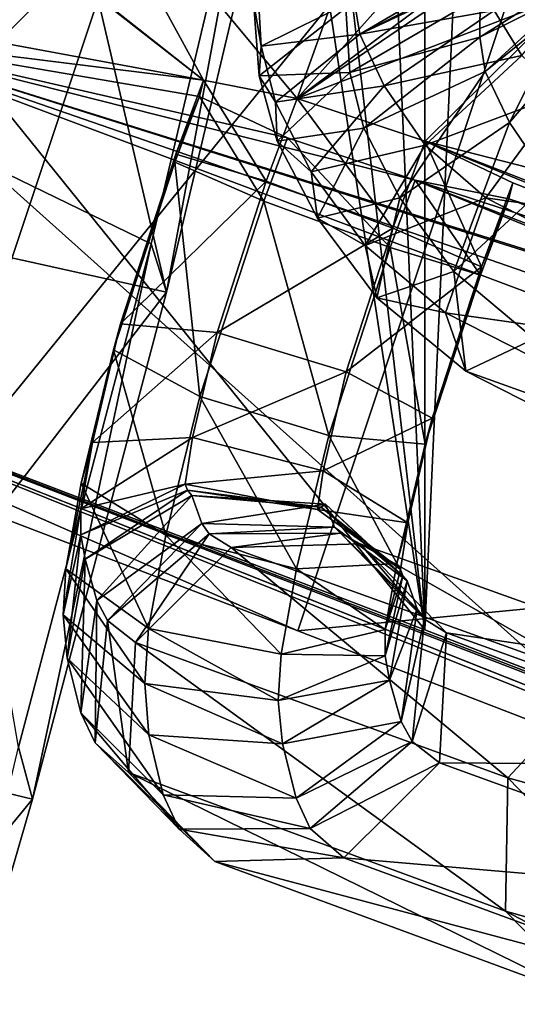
# Model space of a CAD drawing. Extents: x -0.191 to 0.191, y -0.114 to 0.126.
# Tile 56 of 74: x 0.08882 to 0.09024, y -0.05103 to -0.04824. Entities that reach past the tile are written whole.
import ezdxf

# ---------------------------------------------------------------- set-up
doc = ezdxf.new("R2010")
doc.units = 0
for name, color, linetype in [('Centauri.Fighter.Body', 7, 'CONTINUOUS'), ('Centauri.Fighter.Body.Beige', 7, 'CONTINUOUS'), ('Centauri.Fighter.Detail.Two', 7, 'CONTINUOUS'), ('Centauri.Fighter.Inset', 7, 'CONTINUOUS'), ('Centauri.Fighter.Weapon.Cooling.Tube', 7, 'CONTINUOUS')]:
    doc.layers.add(name, color=color, linetype=linetype)

msp = doc.modelspace()

# ---------------------------------------------------------------- linework, layer by layer
at = {"layer": 'Centauri.Fighter.Body'}
for points in [[(0.084222, 0.083015, 0.029656), (0.089974, 0.079753, 0.027518), (0.089974, -0.049971, 0.027518)], [(0.084222, 0.083015, 0.029656), (0.089974, -0.049971, 0.027518), (0.087623, -0.029621, 0.028392)], [(0.087085, -0.051137, 0.011352), (0.089928, 0.079782, 0.010452), (0.087085, 0.081393, 0.011352)], [(0.087085, -0.051137, 0.011352), (0.087085, 0.081393, 0.011352), (0.089928, 0.079782, 0.010452)], [(0.087085, -0.051137, 0.011352), (0.089928, 0.079782, 0.010452), (0.087085, 0.081393, 0.011352)], [(0.087085, -0.051137, 0.011352), (0.094105, 0.077119, 0.009129), (0.089928, 0.079782, 0.010452)], [(0.087085, -0.051137, 0.011352), (0.089928, 0.079782, 0.010452), (0.094105, 0.077119, 0.009129)], [(0.087085, -0.051137, 0.011352), (0.094105, 0.077119, 0.009129), (0.089928, 0.079782, 0.010452)], [(0.089974, -0.049971, 0.027518), (0.089974, 0.079753, 0.027518), (0.095671, 0.07612, 0.02524)], [(0.087085, -0.051137, 0.011352), (0.094105, -0.053769, 0.009129), (0.094105, 0.077119, 0.009129)], [(0.087085, -0.051137, 0.011352), (0.094105, 0.077119, 0.009129), (0.094105, -0.053769, 0.009129)], [(0.087085, -0.051137, 0.011352), (0.094105, -0.053769, 0.009129), (0.094105, 0.077119, 0.009129)], [(0.089974, -0.049971, 0.027518), (0.095671, 0.07612, 0.02524), (0.095671, -0.05217, 0.02524)], [(0.089974, -0.049971, 0.027518), (0.088185, -0.038255, 0.028183), (0.087623, -0.029621, 0.028392)], [(0.089974, -0.049971, 0.027518), (0.088375, -0.047989, 0.028113), (0.088185, -0.038255, 0.028183)], [(0.089974, -0.049971, 0.027518), (0.08835, -0.049351, 0.028122), (0.088375, -0.047989, 0.028113)]]:
    msp.add_3dface(points, dxfattribs=at)
at = {"layer": 'Centauri.Fighter.Body.Beige'}
for points in [[(0.089522, -0.046755, 0.026597), (0.087956, -0.046722, 0.022895), (0.087085, -0.049568, 0.02327)], [(0.089522, -0.046755, 0.026597), (0.087085, -0.049568, 0.02327), (0.088581, -0.04958, 0.026969)], [(0.090555, -0.04715, 0.026213), (0.089522, -0.046755, 0.026597), (0.088581, -0.04958, 0.026969)], [(0.090555, -0.04715, 0.026213), (0.088581, -0.04958, 0.026969), (0.089614, -0.049974, 0.026585)], [(0.096229, -0.049339, 0.023944), (0.090555, -0.04715, 0.026213), (0.089614, -0.049974, 0.026585)], [(0.088317, -0.048284, 0.011937), (0.094418, -0.053748, 0.010078), (0.087376, -0.051108, 0.012309)], [(0.088317, -0.048284, 0.011937), (0.095359, -0.050924, 0.009706), (0.094418, -0.053748, 0.010078)], [(0.087085, -0.048868, 0.028592), (0.089974, -0.049971, 0.027518), (0.095671, -0.05217, 0.02524)], [(0.087085, -0.048868, 0.028592), (0.095671, -0.05217, 0.02524), (0.101067, -0.054272, 0.022927)], [(0.087085, -0.048868, 0.028592), (0.101067, -0.054272, 0.022927), (0.101067, -0.054417, 0.021828)], [(0.087085, -0.048868, 0.028592), (0.101067, -0.054417, 0.021828), (0.100673, -0.054262, 0.022008)], [(0.087085, -0.048868, 0.028592), (0.100673, -0.054262, 0.022008), (0.095288, -0.052164, 0.024316)], [(0.087085, -0.048868, 0.028592), (0.095288, -0.052164, 0.024316), (0.089614, -0.049974, 0.026585)], [(0.087085, -0.048868, 0.028592), (0.089614, -0.049974, 0.026585), (0.088581, -0.04958, 0.026969)], [(0.096229, -0.049339, 0.023944), (0.089614, -0.049974, 0.026585), (0.095288, -0.052164, 0.024316)], [(0.099391, -0.055631, 0.008367), (0.087085, -0.051137, 0.011352), (0.087085, -0.051, 0.012393)], [(0.099391, -0.055631, 0.008367), (0.087085, -0.051, 0.012393), (0.087376, -0.051108, 0.012309)]]:
    msp.add_3dface(points, dxfattribs=at)
at = {"layer": 'Centauri.Fighter.Detail.Two'}
for points in [[(0.08979, -0.048282, 0.017858), (0.090105, -0.048096, 0.0179), (0.089774, -0.048185, 0.017875)], [(0.08979, -0.048282, 0.017858), (0.090138, -0.048106, 0.017902), (0.090105, -0.048096, 0.0179)], [(0.08979, -0.048282, 0.017858), (0.090134, -0.04812, 0.017902), (0.090138, -0.048106, 0.017902)], [(0.090171, -0.048214, 0.017878), (0.090134, -0.04812, 0.017902), (0.08979, -0.048282, 0.017858)], [(0.09013, -0.04829, 0.018804), (0.090131, -0.048175, 0.018816), (0.090408, -0.048113, 0.018559)], [(0.09013, -0.04829, 0.018804), (0.090408, -0.048113, 0.018559), (0.090394, -0.048159, 0.01856)], [(0.08951, -0.048316, 0.018119), (0.089499, -0.048132, 0.018144), (0.089488, -0.048189, 0.018522)], [(0.089774, -0.048185, 0.017875), (0.089499, -0.048132, 0.018144), (0.08951, -0.048316, 0.018119)], [(0.089761, -0.04839, 0.018776), (0.08975, -0.048207, 0.018801), (0.090131, -0.048175, 0.018816)], [(0.089761, -0.04839, 0.018776), (0.090131, -0.048175, 0.018816), (0.09013, -0.04829, 0.018804)], [(0.090145, -0.048387, 0.018787), (0.09013, -0.04829, 0.018804), (0.090394, -0.048159, 0.01856)], [(0.090145, -0.048387, 0.018787), (0.090394, -0.048159, 0.01856), (0.090385, -0.048195, 0.018559)], [(0.090249, -0.048342, 0.017833), (0.090398, -0.048158, 0.018169), (0.090171, -0.048214, 0.017878)], [(0.08951, -0.048316, 0.018119), (0.089488, -0.048189, 0.018522), (0.089504, -0.0484, 0.018492)], [(0.089504, -0.0484, 0.018492), (0.089488, -0.048189, 0.018522), (0.08975, -0.048207, 0.018801)], [(0.089504, -0.0484, 0.018492), (0.08975, -0.048207, 0.018801), (0.089761, -0.04839, 0.018776)], [(0.08979, -0.048282, 0.017858), (0.089774, -0.048185, 0.017875), (0.08951, -0.048316, 0.018119)], [(0.090214, -0.048532, 0.018744), (0.090145, -0.048387, 0.018787), (0.090385, -0.048195, 0.018559)], [(0.090214, -0.048532, 0.018744), (0.090385, -0.048195, 0.018559), (0.090422, -0.048288, 0.018534)], [(0.090171, -0.048214, 0.017878), (0.08979, -0.048282, 0.017858), (0.089859, -0.048428, 0.017815)], [(0.090249, -0.048342, 0.017833), (0.090171, -0.048214, 0.017878), (0.089859, -0.048428, 0.017815)], [(0.08979, -0.048282, 0.017858), (0.08951, -0.048316, 0.018119), (0.08955, -0.048474, 0.018086)], [(0.089859, -0.048428, 0.017815), (0.08979, -0.048282, 0.017858), (0.08955, -0.048474, 0.018086)], [(0.089801, -0.048548, 0.018742), (0.089761, -0.04839, 0.018776), (0.09013, -0.04829, 0.018804)], [(0.089801, -0.048548, 0.018742), (0.09013, -0.04829, 0.018804), (0.090145, -0.048387, 0.018787)], [(0.09033, -0.048701, 0.018681), (0.090214, -0.048532, 0.018744), (0.090422, -0.048288, 0.018534)], [(0.08955, -0.048474, 0.018086), (0.08951, -0.048316, 0.018119), (0.089504, -0.0484, 0.018492)], [(0.090249, -0.048342, 0.017833), (0.089859, -0.048428, 0.017815), (0.089975, -0.048596, 0.017752)], [(0.090365, -0.04845, 0.017777), (0.090249, -0.048342, 0.017833), (0.089975, -0.048596, 0.017752)], [(0.089555, -0.048585, 0.018452), (0.089504, -0.0484, 0.018492), (0.089761, -0.04839, 0.018776)], [(0.08955, -0.048474, 0.018086), (0.089504, -0.0484, 0.018492), (0.089555, -0.048585, 0.018452)], [(0.089555, -0.048585, 0.018452), (0.089761, -0.04839, 0.018776), (0.089801, -0.048548, 0.018742)], [(0.089903, -0.048746, 0.018681), (0.089801, -0.048548, 0.018742), (0.090145, -0.048387, 0.018787)], [(0.089903, -0.048746, 0.018681), (0.090145, -0.048387, 0.018787), (0.090214, -0.048532, 0.018744)], [(0.089268, -0.048622, 0.013584), (0.089335, -0.048458, 0.013192), (0.089346, -0.048412, 0.013573)], [(0.089524, -0.048699, 0.013858), (0.089268, -0.048622, 0.013584), (0.089346, -0.048412, 0.013573)], [(0.089524, -0.048699, 0.013858), (0.089346, -0.048412, 0.013573), (0.089612, -0.048464, 0.013845)], [(0.089859, -0.048428, 0.017815), (0.08955, -0.048474, 0.018086), (0.089652, -0.048672, 0.018024)], [(0.089975, -0.048596, 0.017752), (0.089859, -0.048428, 0.017815), (0.089652, -0.048672, 0.018024)], [(0.089268, -0.048622, 0.013584), (0.089265, -0.048645, 0.013202), (0.089335, -0.048458, 0.013192)], [(0.089335, -0.048458, 0.013192), (0.089265, -0.048645, 0.013202), (0.089517, -0.048755, 0.012936)], [(0.089335, -0.048458, 0.013192), (0.089517, -0.048755, 0.012936), (0.089584, -0.048576, 0.012926)], [(0.090365, -0.04845, 0.017777), (0.089975, -0.048596, 0.017752), (0.090147, -0.048746, 0.017669)], [(0.09126, -0.048907, 0.017383), (0.090365, -0.04845, 0.017777), (0.090147, -0.048746, 0.017669)], [(0.089883, -0.048832, 0.013863), (0.089524, -0.048699, 0.013858), (0.089612, -0.048464, 0.013845)], [(0.089652, -0.048672, 0.018024), (0.08955, -0.048474, 0.018086), (0.089555, -0.048585, 0.018452)], [(0.089883, -0.048832, 0.013863), (0.089612, -0.048464, 0.013845), (0.089975, -0.048585, 0.01385)], [(0.090056, -0.048955, 0.018599), (0.089903, -0.048746, 0.018681), (0.090214, -0.048532, 0.018744)], [(0.090056, -0.048955, 0.018599), (0.090214, -0.048532, 0.018744), (0.09033, -0.048701, 0.018681)], [(0.08967, -0.048804, 0.018383), (0.089555, -0.048585, 0.018452), (0.089801, -0.048548, 0.018742)], [(0.08967, -0.048804, 0.018383), (0.089801, -0.048548, 0.018742), (0.089903, -0.048746, 0.018681)], [(0.089876, -0.048887, 0.012941), (0.089584, -0.048576, 0.012926), (0.089517, -0.048755, 0.012936)], [(0.089652, -0.048672, 0.018024), (0.089555, -0.048585, 0.018452), (0.08967, -0.048804, 0.018383)], [(0.089876, -0.048887, 0.012941), (0.089947, -0.048696, 0.012931), (0.089584, -0.048576, 0.012926)], [(0.089975, -0.048596, 0.017752), (0.089652, -0.048672, 0.018024), (0.089805, -0.048881, 0.017942)], [(0.090147, -0.048746, 0.017669), (0.089975, -0.048596, 0.017752), (0.089805, -0.048881, 0.017942)], [(0.089975, -0.048585, 0.01385), (0.090135, -0.048942, 0.013597), (0.089883, -0.048832, 0.013863)], [(0.089975, -0.048585, 0.01385), (0.090224, -0.048703, 0.013584), (0.090135, -0.048942, 0.013597)], [(0.089268, -0.048622, 0.013584), (0.089111, -0.049103, 0.013664), (0.089091, -0.049177, 0.013289)], [(0.089268, -0.048622, 0.013584), (0.089091, -0.049177, 0.013289), (0.089265, -0.048645, 0.013202)], [(0.089524, -0.048699, 0.013858), (0.089111, -0.049103, 0.013664), (0.089268, -0.048622, 0.013584)], [(0.089265, -0.048645, 0.013202), (0.089091, -0.049177, 0.013289), (0.089336, -0.049309, 0.013026)], [(0.089265, -0.048645, 0.013202), (0.089336, -0.049309, 0.013026), (0.089517, -0.048755, 0.012936)], [(0.089805, -0.048881, 0.017942), (0.089652, -0.048672, 0.018024), (0.08967, -0.048804, 0.018383)], [(0.089524, -0.048699, 0.013858), (0.089385, -0.049128, 0.013931), (0.089111, -0.049103, 0.013664)], [(0.089883, -0.048832, 0.013863), (0.089385, -0.049128, 0.013931), (0.089524, -0.048699, 0.013858)], [(0.090132, -0.048965, 0.013215), (0.089947, -0.048696, 0.012931), (0.089876, -0.048887, 0.012941)], [(0.090132, -0.048965, 0.013215), (0.090212, -0.048749, 0.013203), (0.089947, -0.048696, 0.012931)], [(0.090284, -0.049146, 0.01849), (0.090056, -0.048955, 0.018599), (0.09033, -0.048701, 0.018681)], [(0.090135, -0.048942, 0.013597), (0.090224, -0.048703, 0.013584), (0.090212, -0.048749, 0.013203)], [(0.089517, -0.048755, 0.012936), (0.089336, -0.049309, 0.013026), (0.089702, -0.04942, 0.013028)], [(0.089517, -0.048755, 0.012936), (0.089702, -0.04942, 0.013028), (0.089876, -0.048887, 0.012941)], [(0.089838, -0.04903, 0.018293), (0.08967, -0.048804, 0.018383), (0.089903, -0.048746, 0.018681)], [(0.090147, -0.048746, 0.017669), (0.089805, -0.048881, 0.017942), (0.090033, -0.049072, 0.017833)], [(0.089838, -0.04903, 0.018293), (0.089903, -0.048746, 0.018681), (0.090056, -0.048955, 0.018599)], [(0.091079, -0.049221, 0.017259), (0.090147, -0.048746, 0.017669), (0.090033, -0.049072, 0.017833)], [(0.090135, -0.048942, 0.013597), (0.090212, -0.048749, 0.013203), (0.090132, -0.048965, 0.013215)], [(0.09126, -0.048907, 0.017383), (0.090147, -0.048746, 0.017669), (0.091079, -0.049221, 0.017259)], [(0.089805, -0.048881, 0.017942), (0.08967, -0.048804, 0.018383), (0.089838, -0.04903, 0.018293)], [(0.089883, -0.048832, 0.013863), (0.089751, -0.049239, 0.013933), (0.089385, -0.049128, 0.013931)], [(0.090135, -0.048942, 0.013597), (0.089751, -0.049239, 0.013933), (0.089883, -0.048832, 0.013863)], [(0.089876, -0.048887, 0.012941), (0.089702, -0.04942, 0.013028), (0.089975, -0.049445, 0.013295)], [(0.090033, -0.049072, 0.017833), (0.089805, -0.048881, 0.017942), (0.089838, -0.04903, 0.018293)], [(0.089876, -0.048887, 0.012941), (0.089975, -0.049445, 0.013295), (0.090132, -0.048965, 0.013215)], [(0.090135, -0.048942, 0.013597), (0.089995, -0.049371, 0.01367), (0.089751, -0.049239, 0.013933)], [(0.09009, -0.049238, 0.018174), (0.089838, -0.04903, 0.018293), (0.090056, -0.048955, 0.018599)], [(0.090132, -0.048965, 0.013215), (0.089995, -0.049371, 0.01367), (0.090135, -0.048942, 0.013597)], [(0.09009, -0.049238, 0.018174), (0.090056, -0.048955, 0.018599), (0.090284, -0.049146, 0.01849)], [(0.090132, -0.048965, 0.013215), (0.089975, -0.049445, 0.013295), (0.089995, -0.049371, 0.01367)], [(0.090033, -0.049072, 0.017833), (0.089838, -0.04903, 0.018293), (0.09009, -0.049238, 0.018174)], [(0.091003, -0.049565, 0.017407), (0.090033, -0.049072, 0.017833), (0.09009, -0.049238, 0.018174)], [(0.091079, -0.049221, 0.017259), (0.090033, -0.049072, 0.017833), (0.091003, -0.049565, 0.017407)], [(0.089111, -0.049103, 0.013664), (0.089031, -0.04944, 0.013789), (0.088999, -0.049555, 0.013425)], [(0.089111, -0.049103, 0.013664), (0.088999, -0.049555, 0.013425), (0.089091, -0.049177, 0.013289)], [(0.089385, -0.049128, 0.013931), (0.089031, -0.04944, 0.013789), (0.089111, -0.049103, 0.013664)], [(0.089385, -0.049128, 0.013931), (0.089315, -0.049426, 0.014044), (0.089031, -0.04944, 0.013789)], [(0.089751, -0.049239, 0.013933), (0.089315, -0.049426, 0.014044), (0.089385, -0.049128, 0.013931)], [(0.091075, -0.049739, 0.01774), (0.09009, -0.049238, 0.018174), (0.090284, -0.049146, 0.01849)], [(0.089091, -0.049177, 0.013289), (0.088999, -0.049555, 0.013425), (0.089239, -0.049703, 0.013166)], [(0.089091, -0.049177, 0.013289), (0.089239, -0.049703, 0.013166), (0.089336, -0.049309, 0.013026)], [(0.089751, -0.049239, 0.013933), (0.089686, -0.04952, 0.014042), (0.089315, -0.049426, 0.014044)], [(0.089995, -0.049371, 0.01367), (0.089686, -0.04952, 0.014042), (0.089751, -0.049239, 0.013933)], [(0.091003, -0.049565, 0.017407), (0.09009, -0.049238, 0.018174), (0.091075, -0.049739, 0.01774)], [(0.089336, -0.049309, 0.013026), (0.089239, -0.049703, 0.013166), (0.08961, -0.049798, 0.013164)], [(0.089336, -0.049309, 0.013026), (0.08961, -0.049798, 0.013164), (0.089702, -0.04942, 0.013028)], [(0.089995, -0.049371, 0.01367), (0.089926, -0.049668, 0.013783), (0.089686, -0.04952, 0.014042)], [(0.089975, -0.049445, 0.013295), (0.089926, -0.049668, 0.013783), (0.089995, -0.049371, 0.01367)], [(0.089315, -0.049426, 0.014044), (0.089294, -0.049558, 0.014118), (0.088998, -0.049628, 0.013886)], [(0.089315, -0.049426, 0.014044), (0.088998, -0.049628, 0.013886), (0.089031, -0.04944, 0.013789)], [(0.089686, -0.04952, 0.014042), (0.089294, -0.049558, 0.014118), (0.089315, -0.049426, 0.014044)], [(0.089702, -0.04942, 0.013028), (0.08961, -0.049798, 0.013164), (0.089895, -0.049783, 0.01342)], [(0.089702, -0.04942, 0.013028), (0.089895, -0.049783, 0.01342), (0.089975, -0.049445, 0.013295)], [(0.089031, -0.04944, 0.013789), (0.088998, -0.049628, 0.013886), (0.088955, -0.049798, 0.013546)], [(0.089031, -0.04944, 0.013789), (0.088955, -0.049798, 0.013546), (0.088999, -0.049555, 0.013425)], [(0.089975, -0.049445, 0.013295), (0.089895, -0.049783, 0.01342), (0.089926, -0.049668, 0.013783)], [(0.089686, -0.04952, 0.014042), (0.08967, -0.04963, 0.014106), (0.089294, -0.049558, 0.014118)], [(0.089926, -0.049668, 0.013783), (0.08967, -0.04963, 0.014106), (0.089686, -0.04952, 0.014042)], [(0.088999, -0.049555, 0.013425), (0.088955, -0.049798, 0.013546), (0.08919, -0.049968, 0.013297)], [(0.089294, -0.049558, 0.014118), (0.089301, -0.049575, 0.014151), (0.088998, -0.049702, 0.013955)], [(0.089294, -0.049558, 0.014118), (0.088998, -0.049702, 0.013955), (0.088998, -0.049628, 0.013886)], [(0.089301, -0.049575, 0.014151), (0.08901, -0.049771, 0.014047), (0.088998, -0.049702, 0.013955)], [(0.088999, -0.049555, 0.013425), (0.08919, -0.049968, 0.013297), (0.089239, -0.049703, 0.013166)], [(0.089301, -0.049575, 0.014151), (0.089313, -0.04959, 0.014193), (0.08901, -0.049771, 0.014047)], [(0.08967, -0.04963, 0.014106), (0.089301, -0.049575, 0.014151), (0.089294, -0.049558, 0.014118)], [(0.08968, -0.049623, 0.014124), (0.089313, -0.04959, 0.014193), (0.089301, -0.049575, 0.014151)], [(0.08967, -0.04963, 0.014106), (0.08968, -0.049623, 0.014124), (0.089301, -0.049575, 0.014151)], [(0.089313, -0.04959, 0.014193), (0.089043, -0.049888, 0.014234), (0.08901, -0.049771, 0.014047)], [(0.089313, -0.04959, 0.014193), (0.089341, -0.04967, 0.014333), (0.089043, -0.049888, 0.014234)], [(0.089692, -0.049615, 0.014145), (0.089341, -0.04967, 0.014333), (0.089313, -0.04959, 0.014193)], [(0.08968, -0.049623, 0.014124), (0.089692, -0.049615, 0.014145), (0.089313, -0.04959, 0.014193)], [(0.088998, -0.049628, 0.013886), (0.088998, -0.049702, 0.013955), (0.088948, -0.049929, 0.013651)], [(0.088998, -0.049628, 0.013886), (0.088948, -0.049929, 0.013651), (0.088955, -0.049798, 0.013546)], [(0.089692, -0.049615, 0.014145), (0.089718, -0.04968, 0.014266), (0.089341, -0.04967, 0.014333)], [(0.089905, -0.0498, 0.013857), (0.08968, -0.049623, 0.014124), (0.08967, -0.04963, 0.014106)], [(0.089926, -0.049668, 0.013783), (0.089905, -0.0498, 0.013857), (0.08967, -0.04963, 0.014106)], [(0.089912, -0.049818, 0.01389), (0.089692, -0.049615, 0.014145), (0.08968, -0.049623, 0.014124)], [(0.089905, -0.0498, 0.013857), (0.089912, -0.049818, 0.01389), (0.08968, -0.049623, 0.014124)], [(0.089924, -0.049832, 0.013932), (0.089718, -0.04968, 0.014266), (0.089692, -0.049615, 0.014145)], [(0.089912, -0.049818, 0.01389), (0.089924, -0.049832, 0.013932), (0.089692, -0.049615, 0.014145)], [(0.089341, -0.04967, 0.014333), (0.089074, -0.049945, 0.014359), (0.089043, -0.049888, 0.014234)], [(0.089341, -0.04967, 0.014333), (0.089362, -0.049699, 0.014409), (0.089074, -0.049945, 0.014359)], [(0.089718, -0.04968, 0.014266), (0.089362, -0.049699, 0.014409), (0.089341, -0.04967, 0.014333)], [(0.089718, -0.04968, 0.014266), (0.089735, -0.049697, 0.014321), (0.089362, -0.049699, 0.014409)], [(0.089952, -0.049912, 0.014072), (0.089735, -0.049697, 0.014321), (0.089718, -0.04968, 0.014266)], [(0.089924, -0.049832, 0.013932), (0.089952, -0.049912, 0.014072), (0.089718, -0.04968, 0.014266)], [(0.089895, -0.049783, 0.01342), (0.089905, -0.0498, 0.013857), (0.089926, -0.049668, 0.013783)], [(0.088998, -0.049702, 0.013955), (0.088959, -0.050052, 0.013792), (0.088948, -0.049929, 0.013651)], [(0.088998, -0.049702, 0.013955), (0.08901, -0.049771, 0.014047), (0.088959, -0.050052, 0.013792)], [(0.089362, -0.049699, 0.014409), (0.089153, -0.050007, 0.0146), (0.089074, -0.049945, 0.014359)], [(0.089362, -0.049699, 0.014409), (0.089425, -0.049738, 0.014591), (0.089153, -0.050007, 0.0146)], [(0.089239, -0.049703, 0.013166), (0.08919, -0.049968, 0.013297), (0.089566, -0.05004, 0.013285)], [(0.089239, -0.049703, 0.013166), (0.089566, -0.05004, 0.013285), (0.08961, -0.049798, 0.013164)], [(0.089735, -0.049697, 0.014321), (0.089425, -0.049738, 0.014591), (0.089362, -0.049699, 0.014409)], [(0.089735, -0.049697, 0.014321), (0.089791, -0.049727, 0.01448), (0.089425, -0.049738, 0.014591)], [(0.089973, -0.049941, 0.014148), (0.089791, -0.049727, 0.01448), (0.089735, -0.049697, 0.014321)], [(0.089952, -0.049912, 0.014072), (0.089973, -0.049941, 0.014148), (0.089735, -0.049697, 0.014321)], [(0.089425, -0.049738, 0.014591), (0.09021, -0.050391, 0.017431), (0.089153, -0.050007, 0.0146)], [(0.089791, -0.049727, 0.01448), (0.090469, -0.050113, 0.017383), (0.089425, -0.049738, 0.014591)], [(0.089425, -0.049738, 0.014591), (0.090469, -0.050113, 0.017383), (0.09021, -0.050391, 0.017431)], [(0.090036, -0.04998, 0.01433), (0.090829, -0.050099, 0.017256), (0.089791, -0.049727, 0.01448)], [(0.089791, -0.049727, 0.01448), (0.090829, -0.050099, 0.017256), (0.090469, -0.050113, 0.017383)], [(0.089973, -0.049941, 0.014148), (0.090036, -0.04998, 0.01433), (0.089791, -0.049727, 0.01448)], [(0.08901, -0.049771, 0.014047), (0.088998, -0.050207, 0.014027), (0.088959, -0.050052, 0.013792)], [(0.08901, -0.049771, 0.014047), (0.089043, -0.049888, 0.014234), (0.088998, -0.050207, 0.014027)], [(0.088955, -0.049798, 0.013546), (0.088948, -0.049929, 0.013651), (0.08918, -0.050124, 0.013418)], [(0.088955, -0.049798, 0.013546), (0.08918, -0.050124, 0.013418), (0.08919, -0.049968, 0.013297)], [(0.08961, -0.049798, 0.013164), (0.089566, -0.05004, 0.013285), (0.089862, -0.04997, 0.013517)], [(0.08961, -0.049798, 0.013164), (0.089862, -0.04997, 0.013517), (0.089895, -0.049783, 0.01342)], [(0.089895, -0.049783, 0.01342), (0.089862, -0.04997, 0.013517), (0.089905, -0.0498, 0.013857)], [(0.089862, -0.04997, 0.013517), (0.089912, -0.049818, 0.01389), (0.089905, -0.0498, 0.013857)], [(0.089862, -0.050045, 0.013586), (0.089924, -0.049832, 0.013932), (0.089912, -0.049818, 0.01389)], [(0.089862, -0.04997, 0.013517), (0.089862, -0.050045, 0.013586), (0.089912, -0.049818, 0.01389)], [(0.089862, -0.050045, 0.013586), (0.089874, -0.050114, 0.013678), (0.089924, -0.049832, 0.013932)], [(0.089874, -0.050114, 0.013678), (0.089952, -0.049912, 0.014072), (0.089924, -0.049832, 0.013932)], [(0.089043, -0.049888, 0.014234), (0.089039, -0.050292, 0.014202), (0.088998, -0.050207, 0.014027)], [(0.089043, -0.049888, 0.014234), (0.089074, -0.049945, 0.014359), (0.089039, -0.050292, 0.014202)], [(0.089874, -0.050114, 0.013678), (0.089907, -0.050231, 0.013865), (0.089952, -0.049912, 0.014072)], [(0.089907, -0.050231, 0.013865), (0.089973, -0.049941, 0.014148), (0.089952, -0.049912, 0.014072)], [(0.088948, -0.049929, 0.013651), (0.088959, -0.050052, 0.013792), (0.089191, -0.050269, 0.013579)], [(0.088948, -0.049929, 0.013651), (0.089191, -0.050269, 0.013579), (0.08918, -0.050124, 0.013418)], [(0.089907, -0.050231, 0.013865), (0.089938, -0.050288, 0.01399), (0.089973, -0.049941, 0.014148)], [(0.089938, -0.050288, 0.01399), (0.090036, -0.04998, 0.01433), (0.089973, -0.049941, 0.014148)], [(0.089074, -0.049945, 0.014359), (0.089133, -0.050376, 0.0145), (0.089039, -0.050292, 0.014202)], [(0.089074, -0.049945, 0.014359), (0.089153, -0.050007, 0.0146), (0.089133, -0.050376, 0.0145)], [(0.08919, -0.049968, 0.013297), (0.08918, -0.050124, 0.013418), (0.089558, -0.050172, 0.01339)], [(0.08919, -0.049968, 0.013297), (0.089558, -0.050172, 0.01339), (0.089566, -0.05004, 0.013285)], [(0.089566, -0.05004, 0.013285), (0.089862, -0.050045, 0.013586), (0.089862, -0.04997, 0.013517)], [(0.089938, -0.050288, 0.01399), (0.090016, -0.050349, 0.014231), (0.090036, -0.04998, 0.01433)], [(0.090016, -0.050349, 0.014231), (0.09108, -0.050356, 0.017123), (0.090036, -0.04998, 0.01433)], [(0.090036, -0.04998, 0.01433), (0.09108, -0.050356, 0.017123), (0.090829, -0.050099, 0.017256)], [(0.089153, -0.050007, 0.0146), (0.090203, -0.050769, 0.01737), (0.089133, -0.050376, 0.0145)], [(0.089153, -0.050007, 0.0146), (0.09021, -0.050391, 0.017431), (0.090203, -0.050769, 0.01737)], [(0.088959, -0.050052, 0.013792), (0.088998, -0.050207, 0.014027), (0.089232, -0.050439, 0.013833)], [(0.088959, -0.050052, 0.013792), (0.089232, -0.050439, 0.013833), (0.089191, -0.050269, 0.013579)], [(0.089566, -0.05004, 0.013285), (0.089558, -0.050172, 0.01339), (0.089862, -0.050045, 0.013586)], [(0.089558, -0.050172, 0.01339), (0.089874, -0.050114, 0.013678), (0.089862, -0.050045, 0.013586)], [(0.08918, -0.050124, 0.013418), (0.089191, -0.050269, 0.013579), (0.08957, -0.050295, 0.013531)], [(0.08918, -0.050124, 0.013418), (0.08957, -0.050295, 0.013531), (0.089558, -0.050172, 0.01339)], [(0.089558, -0.050172, 0.01339), (0.08957, -0.050295, 0.013531), (0.089874, -0.050114, 0.013678)], [(0.08957, -0.050295, 0.013531), (0.089907, -0.050231, 0.013865), (0.089874, -0.050114, 0.013678)], [(0.090469, -0.050113, 0.017383), (0.090714, -0.050531, 0.018743), (0.09021, -0.050391, 0.017431)], [(0.088998, -0.050207, 0.014027), (0.089039, -0.050292, 0.014202), (0.089277, -0.050537, 0.014028)], [(0.088998, -0.050207, 0.014027), (0.089277, -0.050537, 0.014028), (0.089232, -0.050439, 0.013833)], [(0.08957, -0.050295, 0.013531), (0.089609, -0.050449, 0.013766), (0.089907, -0.050231, 0.013865)], [(0.089609, -0.050449, 0.013766), (0.089938, -0.050288, 0.01399), (0.089907, -0.050231, 0.013865)], [(0.089191, -0.050269, 0.013579), (0.089232, -0.050439, 0.013833), (0.089609, -0.050449, 0.013766)], [(0.089191, -0.050269, 0.013579), (0.089609, -0.050449, 0.013766), (0.08957, -0.050295, 0.013531)], [(0.089039, -0.050292, 0.014202), (0.089133, -0.050376, 0.0145), (0.089378, -0.050629, 0.014351)], [(0.089039, -0.050292, 0.014202), (0.089378, -0.050629, 0.014351), (0.089277, -0.050537, 0.014028)], [(0.089609, -0.050449, 0.013766), (0.089649, -0.050535, 0.013941), (0.089938, -0.050288, 0.01399)], [(0.089649, -0.050535, 0.013941), (0.090016, -0.050349, 0.014231), (0.089938, -0.050288, 0.01399)], [(0.089649, -0.050535, 0.013941), (0.089744, -0.050618, 0.014239), (0.090016, -0.050349, 0.014231)], [(0.089744, -0.050618, 0.014239), (0.091074, -0.050733, 0.017062), (0.090016, -0.050349, 0.014231)], [(0.090016, -0.050349, 0.014231), (0.091074, -0.050733, 0.017062), (0.09108, -0.050356, 0.017123)], [(0.089133, -0.050376, 0.0145), (0.090203, -0.050769, 0.01737), (0.090454, -0.051025, 0.017237)], [(0.089133, -0.050376, 0.0145), (0.090454, -0.051025, 0.017237), (0.089378, -0.050629, 0.014351)], [(0.09021, -0.050391, 0.017431), (0.090716, -0.050912, 0.018702), (0.090203, -0.050769, 0.01737)], [(0.09021, -0.050391, 0.017431), (0.090714, -0.050531, 0.018743), (0.090716, -0.050912, 0.018702)], [(0.089232, -0.050439, 0.013833), (0.089277, -0.050537, 0.014028), (0.089649, -0.050535, 0.013941)], [(0.089232, -0.050439, 0.013833), (0.089649, -0.050535, 0.013941), (0.089609, -0.050449, 0.013766)], [(0.089277, -0.050537, 0.014028), (0.089744, -0.050618, 0.014239), (0.089649, -0.050535, 0.013941)], [(0.089277, -0.050537, 0.014028), (0.089378, -0.050629, 0.014351), (0.089744, -0.050618, 0.014239)], [(0.089378, -0.050629, 0.014351), (0.090814, -0.051011, 0.017109), (0.089744, -0.050618, 0.014239)], [(0.089378, -0.050629, 0.014351), (0.090454, -0.051025, 0.017237), (0.090814, -0.051011, 0.017109)], [(0.089744, -0.050618, 0.014239), (0.090814, -0.051011, 0.017109), (0.091074, -0.050733, 0.017062)], [(0.090203, -0.050769, 0.01737), (0.090716, -0.050912, 0.018702), (0.090969, -0.05117, 0.018577)], [(0.090203, -0.050769, 0.01737), (0.090969, -0.05117, 0.018577), (0.090454, -0.051025, 0.017237)]]:
    msp.add_3dface(points, dxfattribs=at)
at = {"layer": 'Centauri.Fighter.Inset'}
for points in [[(0.088828, -0.047243, 0.021143), (0.090555, -0.04715, 0.026213), (0.096229, -0.049339, 0.023944)], [(0.088828, -0.047243, 0.021143), (0.096229, -0.049339, 0.023944), (0.093283, -0.048547, 0.022516)], [(0.088828, -0.047243, 0.021143), (0.093283, -0.048547, 0.022516), (0.093017, -0.048495, 0.022243)], [(0.088828, -0.047243, 0.021143), (0.093017, -0.048495, 0.022243), (0.093006, -0.048541, 0.021862)], [(0.088828, -0.047243, 0.021143), (0.093006, -0.048541, 0.021862), (0.093255, -0.048659, 0.021596)], [(0.088828, -0.047243, 0.021143), (0.093255, -0.048659, 0.021596), (0.093618, -0.048779, 0.021601)], [(0.088828, -0.047243, 0.021143), (0.093618, -0.048779, 0.021601), (0.09464, -0.049198, 0.021005)], [(0.089511, -0.047557, 0.020486), (0.088828, -0.047243, 0.021143), (0.09464, -0.049198, 0.021005)], [(0.089346, -0.048412, 0.013573), (0.087956, -0.048154, 0.012019), (0.087956, -0.047327, 0.018296)], [(0.089346, -0.048412, 0.013573), (0.087956, -0.047327, 0.018296), (0.08799, -0.047343, 0.018263)], [(0.089346, -0.048412, 0.013573), (0.08799, -0.047343, 0.018263), (0.088918, -0.047628, 0.018449)], [(0.089511, -0.047557, 0.020486), (0.09464, -0.049198, 0.021005), (0.095004, -0.049319, 0.02101)], [(0.094054, -0.049631, 0.016233), (0.090409, -0.04811, 0.01856), (0.089511, -0.047557, 0.020486)], [(0.089511, -0.047557, 0.020486), (0.095004, -0.049319, 0.02101), (0.098756, -0.050721, 0.019859)], [(0.094069, -0.049586, 0.016613), (0.094054, -0.049631, 0.016233), (0.089511, -0.047557, 0.020486)], [(0.089511, -0.047557, 0.020486), (0.098756, -0.050721, 0.019859), (0.094354, -0.049646, 0.016877)], [(0.089511, -0.047557, 0.020486), (0.094354, -0.049646, 0.016877), (0.094069, -0.049586, 0.016613)], [(0.089612, -0.048464, 0.013845), (0.089346, -0.048412, 0.013573), (0.088918, -0.047628, 0.018449)], [(0.089612, -0.048464, 0.013845), (0.088918, -0.047628, 0.018449), (0.089782, -0.047989, 0.017894)], [(0.089612, -0.048464, 0.013845), (0.089782, -0.047989, 0.017894), (0.089978, -0.048054, 0.017895)], [(0.089612, -0.048464, 0.013845), (0.089978, -0.048054, 0.017895), (0.090105, -0.048096, 0.0179)], [(0.089612, -0.048464, 0.013845), (0.090105, -0.048096, 0.0179), (0.090138, -0.048106, 0.017902)], [(0.089612, -0.048464, 0.013845), (0.090138, -0.048106, 0.017902), (0.090405, -0.048159, 0.018175)], [(0.089346, -0.048412, 0.013573), (0.088317, -0.048284, 0.011937), (0.087956, -0.048154, 0.012019)], [(0.089975, -0.048585, 0.01385), (0.089612, -0.048464, 0.013845), (0.090405, -0.048159, 0.018175)], [(0.094054, -0.049631, 0.016233), (0.089975, -0.048585, 0.01385), (0.090405, -0.048159, 0.018175)], [(0.095118, -0.050638, 0.011268), (0.095359, -0.050924, 0.009706), (0.088317, -0.048284, 0.011937)], [(0.088317, -0.048284, 0.011937), (0.089335, -0.048458, 0.013192), (0.089584, -0.048576, 0.012926)], [(0.088317, -0.048284, 0.011937), (0.089584, -0.048576, 0.012926), (0.089947, -0.048696, 0.012931)], [(0.089346, -0.048412, 0.013573), (0.089335, -0.048458, 0.013192), (0.088317, -0.048284, 0.011937)], [(0.088317, -0.048284, 0.011937), (0.089947, -0.048696, 0.012931), (0.090969, -0.049115, 0.012335)], [(0.088317, -0.048284, 0.011937), (0.090969, -0.049115, 0.012335), (0.091333, -0.049236, 0.01234)], [(0.095118, -0.050638, 0.011268), (0.088317, -0.048284, 0.011937), (0.091333, -0.049236, 0.01234)], [(0.090997, -0.049004, 0.013254), (0.090224, -0.048703, 0.013584), (0.089975, -0.048585, 0.01385)], [(0.091361, -0.049124, 0.013259), (0.090997, -0.049004, 0.013254), (0.089975, -0.048585, 0.01385)], [(0.094054, -0.049631, 0.016233), (0.091361, -0.049124, 0.013259), (0.089975, -0.048585, 0.01385)], [(0.089947, -0.048696, 0.012931), (0.090212, -0.048749, 0.013203), (0.090732, -0.048951, 0.012982)], [(0.089947, -0.048696, 0.012931), (0.090732, -0.048951, 0.012982), (0.090721, -0.048998, 0.012601)], [(0.089947, -0.048696, 0.012931), (0.090721, -0.048998, 0.012601), (0.090969, -0.049115, 0.012335)], [(0.090997, -0.049004, 0.013254), (0.090212, -0.048749, 0.013203), (0.090224, -0.048703, 0.013584)], [(0.090997, -0.049004, 0.013254), (0.090732, -0.048951, 0.012982), (0.090212, -0.048749, 0.013203)]]:
    msp.add_3dface(points, dxfattribs=at)
at = {"layer": 'Centauri.Fighter.Weapon.Cooling.Tube'}
for points in [[(0.088519, -0.048547, 0.021234), (0.087956, -0.046976, 0.020969), (0.088828, -0.047243, 0.021143)], [(0.089511, -0.047557, 0.020486), (0.088519, -0.048547, 0.021234), (0.088828, -0.047243, 0.021143)], [(0.088918, -0.047628, 0.018449), (0.08799, -0.047343, 0.018263), (0.087704, -0.048547, 0.018347)], [(0.089511, -0.047557, 0.020486), (0.089198, -0.048876, 0.020577), (0.088519, -0.048547, 0.021234)], [(0.089511, -0.047557, 0.020486), (0.089241, -0.049013, 0.01946), (0.089198, -0.048876, 0.020577)], [(0.089511, -0.047557, 0.020486), (0.089548, -0.047717, 0.019369), (0.089241, -0.049013, 0.01946)], [(0.088918, -0.047628, 0.018449), (0.087704, -0.048547, 0.018347), (0.088622, -0.048876, 0.018536)], [(0.089241, -0.049013, 0.01946), (0.088918, -0.047628, 0.018449), (0.088622, -0.048876, 0.018536)], [(0.089241, -0.049013, 0.01946), (0.089548, -0.047717, 0.019369), (0.088918, -0.047628, 0.018449)], [(0.088519, -0.048547, 0.021234), (0.089198, -0.048876, 0.020577), (0.088821, -0.050304, 0.020688)], [(0.089241, -0.049013, 0.01946), (0.088622, -0.048876, 0.018536), (0.088245, -0.050304, 0.018646)], [(0.089198, -0.048876, 0.020577), (0.088861, -0.050452, 0.019571), (0.088821, -0.050304, 0.020688)], [(0.089198, -0.048876, 0.020577), (0.089241, -0.049013, 0.01946), (0.088861, -0.050452, 0.019571)], [(0.089241, -0.049013, 0.01946), (0.088245, -0.050304, 0.018646), (0.088861, -0.050452, 0.019571)], [(0.088861, -0.050452, 0.019571), (0.088245, -0.050304, 0.018646), (0.087841, -0.051695, 0.018765)], [(0.088821, -0.050304, 0.020688), (0.088861, -0.050452, 0.019571), (0.088453, -0.051856, 0.01969)], [(0.088861, -0.050452, 0.019571), (0.087841, -0.051695, 0.018765), (0.088453, -0.051856, 0.01969)]]:
    msp.add_3dface(points, dxfattribs=at)

doc.saveas('drawing.dxf')
